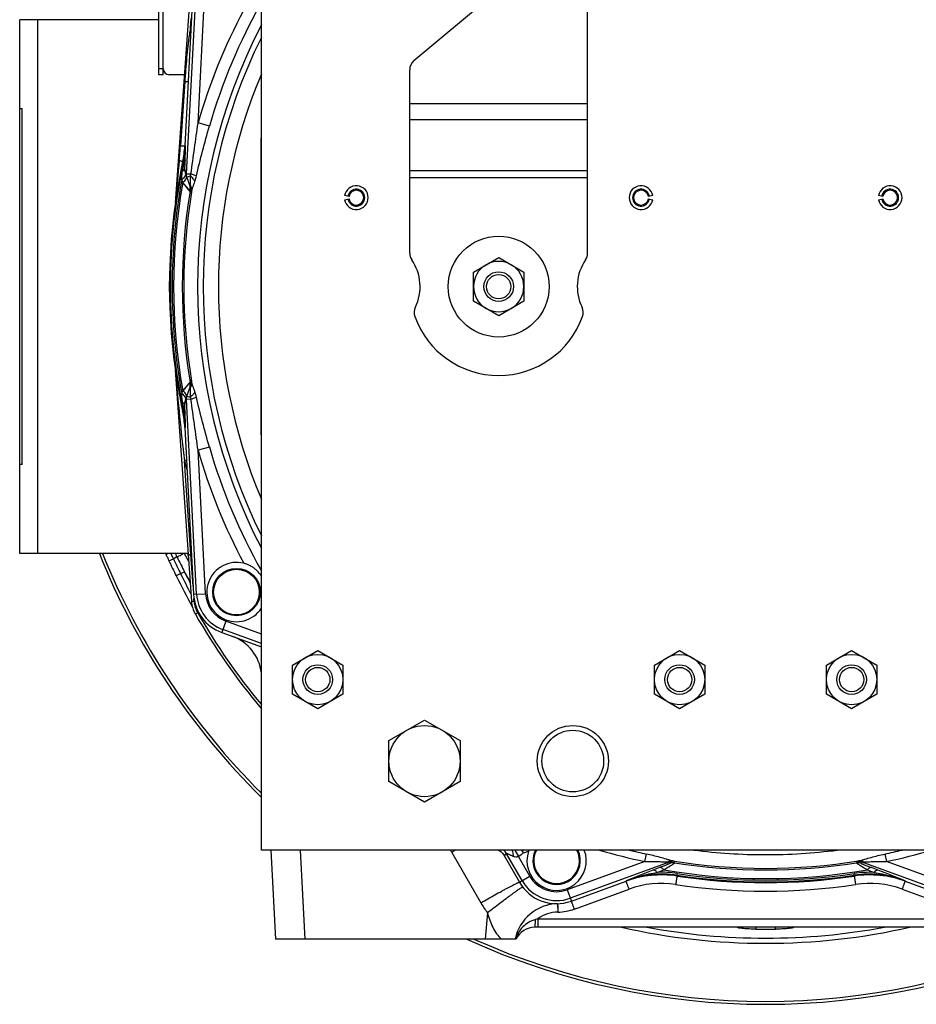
# Model space of a CAD drawing. Extents: x -3136 to 1181, y 8 to 2321.
# Tile 1 of 72: x -3136 to -2834, y 929 to 1261. Entities that reach past the tile are written whole.
import ezdxf

# ---------------------------------------------------------------- set-up
doc = ezdxf.new("R2010")
doc.units = 0
doc.header["$LTSCALE"] = 65.395
doc.layers.get('0').update_dxf_attribs({"linetype": 'CONTINUOUS'})

msp = doc.modelspace()

# ---------------------------------------------------------------- linework, layer by layer
at = {"color": 6, "linetype": 'CONTINUOUS'}
for p, q in [((-3054.59, 980.7), (-3054.59, 1360.7)), ((-2944.59, 1182), (-2944.59, 1288.7)), ((-3078.17, 1276.87), (-3083.62, 1198.81)), ((-3003.16, 1246.9), (-2969.38, 1275.25)), ((-3004.59, 1182), (-3004.59, 1243.83)), ((-3080.42, 1218.23), (-3080.42, 1218.22)), ((-3078.56, 1204.51), (-3080.19, 1208.99)), ((-2983.09, 1175.6), (-2974.59, 1180.51)), ((-2974.59, 1180.51), (-2966.09, 1175.6)), ((-2983.09, 1165.79), (-2983.09, 1175.6)), ((-2966.09, 1175.6), (-2966.09, 1165.79)), ((-3085.59, 1170.7), (-3085.71, 1170.7)), ((-2974.59, 1160.88), (-2983.09, 1165.79)), ((-2966.09, 1165.79), (-2974.59, 1160.88)), ((-3083.62, 1142.58), (-3078.17, 1064.52)), ((-3080.19, 1132.41), (-3078.56, 1136.88)), ((-3080.42, 1123.17), (-3080.42, 1123.17)), ((-3070.99, 1067.78), (-3070.99, 1067.7)), ((-3054.99, 1067.61), (-3054.99, 1067.7)), ((-3044.09, 1043.1), (-3035.59, 1048.01)), ((-3035.59, 1048.01), (-3027.09, 1043.1)), ((-2922.09, 1043.1), (-2913.59, 1048.01)), ((-2913.59, 1048.01), (-2905.09, 1043.1)), ((-2864.09, 1043.1), (-2855.59, 1048.01)), ((-2855.59, 1048.01), (-2847.09, 1043.1)), ((-3044.09, 1033.29), (-3044.09, 1043.1)), ((-3027.09, 1043.1), (-3027.09, 1033.29)), ((-2922.09, 1033.29), (-2922.09, 1043.1)), ((-2905.09, 1043.1), (-2905.09, 1033.29)), ((-2864.09, 1033.29), (-2864.09, 1043.1)), ((-2847.09, 1043.1), (-2847.09, 1033.29)), ((-3035.59, 1028.38), (-3044.09, 1033.29)), ((-3027.09, 1033.29), (-3035.59, 1028.38)), ((-2913.59, 1028.38), (-2922.09, 1033.29)), ((-2905.09, 1033.29), (-2913.59, 1028.38)), ((-2855.59, 1028.38), (-2864.09, 1033.29)), ((-2847.09, 1033.29), (-2855.59, 1028.38)), ((-3011.59, 1017.63), (-2999.59, 1024.55)), ((-2999.59, 1024.55), (-2987.59, 1017.63)), ((-3011.59, 1003.77), (-3011.59, 1017.63)), ((-2987.59, 1017.63), (-2987.59, 1003.77)), ((-2999.59, 996.84), (-3011.59, 1003.77)), ((-2987.59, 1003.77), (-2999.59, 996.84)), ((-2714.59, 980.7), (-3054.59, 980.7)), ((-3051.42, 980.7), (-3049.85, 950.7)), ((-2972.65, 978.76), (-2972.6, 978.66)), ((-2963.05, 977.2), (-2963.05, 977.12)), ((-2947.05, 977.04), (-2947.05, 977.12)), ((-2931.64, 970.21), (-2931.64, 970.21)), ((-2837.54, 970.21), (-2837.54, 970.21)), ((-2806.7, 954.7), (-2962.39, 954.7)), ((-2968.71, 950.7), (-3049.85, 950.7))]:
    msp.add_line(p, q, dxfattribs=at)
at = {"color": 3, "linetype": 'CONTINUOUS'}
msp.add_line((-3089.18, 1242.13), (-3089.18, 1320.74), dxfattribs=at)
at = {"color": 7, "linetype": 'CONTINUOUS'}
for p, q in [((-3087.68, 1242.13), (-3087.68, 1320.74)), ((-3136.09, 1080.7), (-3136.09, 1260.7)), ((-3089.18, 1260.7), (-3136.09, 1260.7)), ((-3087.68, 1242.13), (-3089.18, 1242.13)), ((-3080.78, 1242.13), (-3085.68, 1242.13)), ((-3136.09, 1230.7), (-3135.29, 1230.7)), ((-3135.29, 1110.7), (-3135.29, 1230.7)), ((-3135.29, 1110.7), (-3136.09, 1110.7)), ((-3079.3, 1080.7), (-3136.09, 1080.7))]:
    msp.add_line(p, q, dxfattribs=at)
at = {"color": 2, "linetype": 'CONTINUOUS'}
for p, q in [((-3077.47, 1274.46), (-3080.42, 1218.23)), ((-3078.36, 1261.05), (-3078.59, 1257.84)), ((-3054.79, 1220.7), (-3054.79, 1120.7)), ((-3080.85, 1212.7), (-3080.72, 1212.67)), ((-3025.05, 1201.13), (-3026.53, 1201.39)), ((-3026.53, 1200), (-3025.05, 1200.26)), ((-2922.65, 1201.39), (-2924.13, 1201.13)), ((-2924.13, 1200.26), (-2922.65, 1200)), ((-2845.05, 1201.13), (-2846.53, 1201.39)), ((-2846.53, 1200), (-2845.05, 1200.26)), ((-3085.47, 1177.71), (-3085.71, 1170.7)), ((-3085.71, 1170.7), (-3085.47, 1163.68)), ((-3080.72, 1128.73), (-3080.85, 1128.7)), ((-3080.42, 1123.17), (-3077.47, 1066.94)), ((-3067.95, 1054.07), (-3054.59, 1049.21)), ((-2973.13, 979.44), (-2967.6, 969.87)), ((-2967.04, 980.7), (-2966.48, 980.14)), ((-2950.09, 963.5), (-2931.64, 970.21)), ((-2837.54, 970.21), (-2819.09, 963.5)), ((-2954.71, 962.63), (-2954.71, 962.56)), ((-2954.71, 962.62), (-2954.71, 962.62)), ((-2954.71, 962.6), (-2954.7, 962.38)), ((-2954.71, 962.45), (-2954.64, 959.78)), ((-2954.7, 962.38), (-2954.69, 961.83)), ((-2954.69, 961.83), (-2954.68, 961.53)), ((-2954.68, 961.53), (-2954.67, 961))]:
    msp.add_line(p, q, dxfattribs=at)
at = {"color": 9, "linetype": 'CONTINUOUS'}
for p, q in [((-3079.86, 1208.78), (-3076.42, 1274.4)), ((-3075.96, 1225.89), (-3073.43, 1274.24)), ((-3130.09, 1260.7), (-3130.09, 1080.7)), ((-3078.59, 1257.84), (-3078.35, 1257.73)), ((-3087.68, 1244.13), (-3089.18, 1244.13)), ((-3080.46, 1239.81), (-3081.9, 1218.15)), ((-3004.59, 1232.43), (-2944.59, 1232.43)), ((-3072.12, 1224.78), (-3075.96, 1225.89)), ((-2944.59, 1226.93), (-3004.59, 1226.93)), ((-3080.14, 1218.19), (-3080.42, 1218.22)), ((-3081.14, 1212.74), (-3080.85, 1212.7)), ((-3079.86, 1208.78), (-3080.42, 1210.32)), ((-3079.86, 1208.78), (-3078.33, 1208.7)), ((-3004.59, 1209.86), (-2944.59, 1209.86)), ((-3078.64, 1202.84), (-3081.1, 1205.8)), ((-3079.69, 1207.6), (-3078.59, 1208)), ((-2944.59, 1207.36), (-3004.59, 1207.36)), ((-3083.6, 1142.24), (-3083.56, 1141.86)), ((-3078.64, 1138.56), (-3081.1, 1135.59)), ((-3079.67, 1137.32), (-3080.68, 1136.1)), ((-3078.77, 1138.4), (-3079.67, 1137.32)), ((-3078.66, 1138.53), (-3078.77, 1138.4)), ((-3080.42, 1131.08), (-3079.86, 1132.61)), ((-3078.33, 1132.69), (-3079.86, 1132.61)), ((-3076.42, 1066.99), (-3079.86, 1132.61)), ((-3079.69, 1133.79), (-3078.59, 1133.4)), ((-3080.85, 1128.7), (-3081.14, 1128.66)), ((-3080.42, 1123.17), (-3080.14, 1123.21)), ((-3072.12, 1116.61), (-3075.96, 1115.5)), ((-3073.43, 1067.15), (-3075.96, 1115.5)), ((-3078.36, 1080.34), (-3080.57, 1111.92)), ((-3086.78, 1080.43), (-3086.18, 1080.7)), ((-3080.61, 1080.7), (-3079.12, 1078.11)), ((-3079.26, 1080.18), (-3079.56, 1080.7)), ((-3078.36, 1080.34), (-3078.18, 1080.43)), ((-3077.61, 1069.65), (-3078.36, 1080.34)), ((-3085.75, 1078.25), (-3084.25, 1078.95)), ((-3080.51, 1074.53), (-3083.33, 1073.15)), ((-3078.64, 1071.28), (-3080.51, 1074.53)), ((-3077.47, 1066.94), (-3073.43, 1067.15)), ((-3077.26, 1064.55), (-3077.32, 1065.51)), ((-3076.08, 1060.69), (-3076.86, 1060.24)), ((-3066.57, 1057.88), (-3067.95, 1054.07)), ((-3054.59, 1053.52), (-3066.57, 1057.88)), ((-3054.59, 1050.33), (-3067.59, 1055.06)), ((-3039.86, 950.7), (-3041.43, 980.7)), ((-2990.41, 979.89), (-2980.59, 962.89)), ((-2972.6, 978.66), (-2972.03, 979.64)), ((-2966.69, 970.4), (-2972.03, 979.64)), ((-2969.12, 980.7), (-2967.92, 978.52)), ((-2972.6, 978.66), (-2972.7, 978.84)), ((-2964.1, 971.9), (-2967.92, 978.52)), ((-2925.3, 976.83), (-2951.47, 967.3)), ((-2916.8, 976.73), (-2950.45, 964.48)), ((-2925.3, 976.83), (-2924.77, 979.37)), ((-2916.8, 976.73), (-2916.75, 976.26)), ((-2915.26, 976.41), (-2915.3, 976.87)), ((-2884.8, 979.16), (-2884.74, 979.16)), ((-2853.88, 976.87), (-2853.92, 976.41)), ((-2852.43, 976.26), (-2852.38, 976.73)), ((-2818.73, 964.48), (-2852.38, 976.73)), ((-2844.41, 979.37), (-2843.88, 976.83)), ((-2817.71, 967.3), (-2843.88, 976.83)), ((-2920.33, 974.79), (-2922.59, 973.92)), ((-2921.17, 973.19), (-2918.94, 974.06)), ((-2914.41, 972.81), (-2914.49, 972.24)), ((-2854.69, 972.24), (-2854.77, 972.81)), ((-2850.24, 974.06), (-2848.01, 973.19)), ((-2846.59, 973.92), (-2848.85, 974.79)), ((-2967.6, 969.87), (-2964.1, 971.9)), ((-2931.65, 970.32), (-2931.64, 970.21)), ((-2914.47, 971.93), (-2914.49, 972.24)), ((-2854.69, 972.24), (-2854.71, 971.93)), ((-2837.54, 970.21), (-2837.53, 970.32)), ((-2951.47, 967.3), (-2950.09, 963.5)), ((-2949.06, 960.83), (-2930.62, 967.55)), ((-2838.56, 967.55), (-2820.12, 960.83)), ((-2978.38, 959.6), (-2979.16, 950.7)), ((-2961.35, 957.54), (-2807.73, 957.54)), ((-2961.35, 957.54), (-2961.35, 954.7)), ((-2894.16, 954.7), (-2893.99, 954.58)), ((-2887.92, 954.7), (-2887.93, 954.02)), ((-2881.24, 954.02), (-2881.26, 954.7)), ((-2875.19, 954.58), (-2875.02, 954.7))]:
    msp.add_line(p, q, dxfattribs=at)
for points in [[(-3080.42, 1204.98), (-3080.55, 1205.13), (-3080.68, 1205.29), (-3080.81, 1205.46), (-3080.95, 1205.62)], [(-3079.86, 1204.31), (-3079.96, 1204.43), (-3080.42, 1204.98)], [(-3078.69, 1202.9), (-3079.58, 1203.97), (-3079.86, 1204.31)], [(-3080.68, 1136.1), (-3080.81, 1135.94), (-3081.1, 1135.59)]]:
    msp.add_lwpolyline(points, dxfattribs=at)
at = {"color": 2, "linetype": 'CONTINUOUS'}
msp.add_lwpolyline([(-2954.67, 961), (-2954.66, 960.41), (-2954.65, 960.2)], dxfattribs=at)
at = {"color": 6, "linetype": 'CONTINUOUS'}
for centre, radius in [((-2974.59, 1170.7), 17), ((-2974.59, 1170.7), 5), ((-2974.59, 1170.7), 4.1), ((-3035.59, 1038.2), 8.5), ((-2913.59, 1038.2), 8.5), ((-2855.59, 1038.2), 8.5), ((-3035.59, 1038.2), 5), ((-2913.59, 1038.2), 5), ((-2855.59, 1038.2), 5), ((-3035.59, 1038.2), 4.1), ((-2913.59, 1038.2), 4.1), ((-2855.59, 1038.2), 4.1), ((-2999.59, 1010.7), 12), ((-2949.59, 1010.7), 12), ((-2949.59, 1010.7), 10.4)]:
    msp.add_circle(centre, radius, dxfattribs=at)
at = {"color": 2, "linetype": 'CONTINUOUS'}
msp.add_circle((-3062.99, 1067.7), 8, dxfattribs=at)
at = {"color": 9, "linetype": 'CONTINUOUS'}
msp.add_circle((-3062.99, 1067.7), 7.7, dxfattribs=at)
for centre, radius, start, end in [((-2884.59, 1170.7), 195.17, 150.5811, 163.9122), ((-2884.59, 1170.7), 199.17, 152.0666, 163.9122), ((-2884.59, 1170.7), 191.54, 152.5715, 207.4285), ((-2819.44, 1220.42), 261.84, 171.7832, 172.2392), ((-3110.69, 1180.08), 82.11, 66.8859, 67.2026), ((-2884.59, 1170.7), 189.64, 153.7003, 206.2997), ((-3235.35, 1228.34), 153.79, 354.3803, 356.2011), ((-3575.4, 1231.53), 495.43, 357.9011, 358.457), ((-2884.59, 1170.7), 200.7, 167.9211, 192.0789), ((-2083.74, 1114.83), 1003.41, 174.36961, 175.17777), ((-2719.33, 1154.52), 366.03, 170.8598, 171.324), ((-3505.49, 1229.12), 425.49, 357.4675, 357.8808), ((-2884.59, 1170.7), 200.12, 169.6304, 190.3696), ((-2884.59, 1170.7), 199.62, 169.872, 190.128), ((-3083.57, 1203.66), 5, 11.119, 19.9719), ((-2884.59, 1170.7), 196.69, 170.5952, 189.4048), ((-2884.59, 1170.7), 196.17, 170.6567, 189.3433), ((-3083.56, 1203.66), 4.99, 350.4954, 11.0859), ((-3083.24, 1202.81), 4.98, 350.6896, 19.9964), ((-2091.96, 1225.84), 995.15, 184.84069, 186.57281), ((-3083.24, 1138.58), 4.98, 340.0036, 9.3104), ((-3083.57, 1137.74), 5, 340.0281, 348.8882), ((-3083.56, 1137.73), 4.99, 348.9214, 9.5046), ((-2737.4, 1184.04), 347.75, 188.6637, 189.1524), ((-3605.57, 1108.21), 525.65, 2.1586, 2.4932), ((-3565.28, 1110.19), 485.32, 1.5372, 2.1046), ((-2884.59, 1170.7), 195.17, 196.0878, 209.4189), ((-2884.59, 1170.7), 199.17, 196.0878, 207.9334), ((-3005.4, 860.2), 262.7, 106.4609, 106.6273), ((-2884.24, 1170.86), 204.98, 196.7096, 197.5428), ((-2798.71, 1220.78), 317.49, 206.425, 207.4285), ((-2887.79, 1169.13), 216.17, 204.6585, 206.1447), ((-2884.59, 1170.7), 219.73, 206.1428, 208.1362), ((-2884.59, 1170.7), 218.25, 206.1428, 207.2576), ((-3062.99, 1067.7), 13.45, 183, 250), ((-3062.99, 1067.7), 10.45, 183, 250), ((-3068.27, 1065.17), 9.01, 184.0079, 209.8736), ((-2884.59, 1170.7), 220.84, 209.8768, 219.6612), ((-3007.73, 969.9), 20, 29.9986, 32.7008), ((-2745.07, 554.45), 491.12, 119.7818, 119.9703), ((-2976.37, 977.13), 5.01, 30.055, 45.3458), ((-2972.09, 999.7), 20.78, 286.3052, 291.3858), ((-2955.05, 977.12), 7.7, 152.3125, 27.6875), ((-2884.59, 1170.7), 198.1, 253.5661, 258.1409), ((-2884.59, 1170.7), 195.5, 256.3875, 258.1409), ((-2884.59, 1170.7), 191.54, 262.7526, 269.9363), ((-2884.59, 1170.7), 191.54, 269.9565, 277.2456), ((-2884.59, 1170.7), 195.5, 281.8591, 283.6125), ((-2884.59, 1170.7), 198.1, 281.8591, 286.4339), ((-2915.77, 973.91), 3, 81.0143, 109.9817), ((-2915.73, 973.44), 3, 81.048, 109.9817), ((-2884.59, 1170.7), 196.17, 260.7699, 279.2301), ((-2884.59, 1170.7), 196.69, 261.03, 278.97), ((-2853.45, 973.44), 3, 70.0183, 98.9517), ((-2853.41, 973.91), 3, 70.0183, 98.9857), ((-2757.5, 544.91), 459.68, 111.0475, 112.2628), ((-2919.76, 937.27), 35.95, 81.4301, 92.2508), ((-2884.59, 1170.7), 199.62, 260.0906, 279.9094), ((-2884.59, 1170.7), 200.12, 261.4316, 278.5684), ((-2849.42, 937.28), 35.93, 87.7465, 98.5726), ((-3015.79, 534.57), 470.8, 67.7516, 68.9382), ((-2955.05, 977.12), 13.45, 210, 290), ((-2955.05, 977.12), 10.45, 210, 290), ((-2919.47, 939.06), 33.55, 81.4615, 111.2752), ((-2919.67, 937.48), 32, 81.4514, 110.0001), ((-2884.59, 1170.7), 200.7, 261.4316, 278.5684), ((-2849.71, 939.06), 33.55, 68.7249, 98.5385), ((-2849.51, 937.48), 32, 70.0001, 98.5485), ((-2884.59, 1170.85), 204, 261.4513, 278.5487), ((-2955.02, 977.66), 29.53, 210.0044, 217.7135), ((-2954.36, 947.79), 12, 91.3254, 125.6207), ((-2940.55, 884.6), 75.85, 105.9186, 106.5751), ((-2884.59, 1170.7), 219.69, 259.487, 280.515), ((-2884.59, 1170.7), 216.7, 269.1155, 270.8845), ((-2959.39, 947.69), 9.99, 162.1201, 162.486)]:
    msp.add_arc(centre, radius, start, end, dxfattribs=at)
at = {"color": 2, "linetype": 'CONTINUOUS'}
for centre, radius, start, end in [((-2875.02, 1166.23), 223.23, 155.5991, 155.772), ((-3115.37, 1220.06), 35, 347.9272, 357), ((-3113.58, 1219.7), 33.48, 347.9228, 357.4108), ((-2884.59, 1170.7), 201, 167.9272, 178), ((-3076.51, 1210.33), 3.91, 199.5229, 200.0002), ((-3081.14, 1208.69), 0.997, 12.0479, 19.3354), ((-3073.43, 1209.62), 8.51, 199.9103, 200.4417), ((-3022.59, 1200.7), 2.5, 10.0001, 169.9999), ((-2926.59, 1200.7), 2.5, 10, 180), ((-2842.59, 1200.7), 2.5, 10.0001, 169.9999), ((-3022.59, 1200.7), 2.5, 190, 360), ((-3022.6, 1200.7), 2.51, 0.0123, 9.9877), ((-2926.58, 1200.7), 2.51, 180.0123, 189.9877), ((-2926.59, 1200.7), 2.5, 190.0001, 349.9999), ((-2842.59, 1200.7), 2.5, 190, 360), ((-2842.6, 1200.7), 2.51, 0.0123, 9.9877), ((-2884.59, 1170.7), 201, 182, 192.0728), ((-3073.43, 1131.78), 8.51, 159.5583, 160.0897), ((-3081.14, 1132.7), 0.997, 340.6651, 348.0108), ((-3076.51, 1131.07), 3.91, 159.9998, 160.4771), ((-3115.37, 1121.34), 35, 3, 12.0728), ((-3113.57, 1121.7), 33.46, 2.5875, 12.0789), ((-3062.99, 1067.7), 10, 75.9091, 327.1673), ((-3062.99, 1067.7), 14.5, 183, 250), ((-2862.26, 1041.61), 121, 210.2279, 210.5365), ((-2955.05, 977.12), 10, 161.1845, 20.9633), ((-2954.94, 977.08), 10.11, 159.0506, 161.1684), ((-2955.05, 977.12), 8, 153.4389, 26.5662), ((-2955.05, 977.12), 14.5, 210, 290), ((-2919.67, 937.32), 35, 81.4514, 110), ((-2884.59, 1170.7), 201, 261.4514, 278.5486), ((-2849.51, 937.32), 35, 70, 98.5486), ((-2955.05, 977.28), 17.5, 271.3253, 290.0001)]:
    msp.add_arc(centre, radius, start, end, dxfattribs=at)
at = {"color": 6, "linetype": 'CONTINUOUS'}
for centre, radius, start, end in [((-3000.59, 1243.83), 4, 130, 180), ((-2884.59, 1170.7), 184.5, 157.1362, 202.8638), ((-2884.59, 1170.7), 201, 167.9268, 167.9272), ((-3022.59, 1200.7), 4, 190, 170), ((-3022.59, 1200.7), 2.85, 190, 170), ((-2926.59, 1200.7), 4, 10, 350), ((-2926.59, 1200.7), 2.85, 10, 350), ((-2842.59, 1200.7), 4, 190, 170), ((-2842.59, 1200.7), 2.85, 190, 170), ((-3000.59, 1182), 4, 180, 214.4115), ((-2948.59, 1182), 4, 325.5885, 360), ((-3017.09, 1170.7), 16, 334.1774, 34.4115), ((-2974.59, 1170.7), 8.5, 59.9791, 120.0222), ((-2932.09, 1170.7), 16, 145.5885, 205.8226), ((-2884.59, 1170.7), 201, 178, 182), ((-2974.59, 1170.7), 8.5, 120.0264, 179.9945), ((-2974.59, 1170.7), 8.5, 0.0056, 59.9747), ((-2974.59, 1170.7), 8.5, 180.0055, 239.9745), ((-2974.59, 1170.7), 8.5, 300.0266, 359.9946), ((-2999.09, 1161.99), 4, 154.1774, 199.5766), ((-2974.59, 1170.7), 8.5, 239.9791, 300.0222), ((-2950.09, 1161.99), 4, 340.4234, 25.8226), ((-2974.59, 1170.7), 30, 199.5766, 340.4234), ((-2884.59, 1170.7), 201, 192.0728, 192.0732), ((-3068.19, 1065.22), 10, 184, 209.8769), ((-2884.59, 1170.7), 221.74, 209.8769, 219.9404), ((-3069.48, 1038.67), 15, 6.7248, 69.9604), ((-3041.84, 935.75), 87.46, 30.2053, 30.4973), ((-2955.05, 977.12), 8, 153.4329, 153.4389), ((-2977.09, 976.2), 5.12, 29.9999, 30.6947), ((-2919.67, 937.34), 34.98, 81.4498, 110.0003), ((-2884.59, 1170.7), 201, 261.45, 261.4514), ((-2849.51, 937.34), 34.98, 69.9997, 98.5502), ((-2884.59, 1170.7), 201, 278.5486, 278.55), ((-2954.36, 947.63), 15, 91.4978, 168.1948), ((-2962.39, 947.7), 7, 90, 154.6231)]:
    msp.add_arc(centre, radius, start, end, dxfattribs=at)
at = {"color": 7, "linetype": 'CONTINUOUS'}
for centre, radius, start, end in [((-3085.68, 1244.13), 2, 180, 270), ((-3080.78, 1244.13), 2, 270, 275.2163), ((-2884.59, 1170.7), 242, 201.8341, 225.3702), ((-2884.59, 1170.7), 241, 201.9292, 225.1342), ((-2884.59, 1170.7), 221.42, 203.9829, 204.0586), ((-2878.12, 1173.86), 228.59, 204.7241, 206.1398), ((-2884.59, 1170.7), 221.39, 206.1429, 209.1685), ((-2884.59, 1170.7), 221.42, 257.3126, 282.6869), ((-2884.59, 1170.7), 242, 245.389, 294.6109), ((-2884.59, 1170.7), 241, 245.9134, 294.0866)]:
    msp.add_arc(centre, radius, start, end, dxfattribs=at)
at = {"color": 6, "linetype": 'CONTINUOUS'}
for centre, major_axis, start_param, end_param in [((-3115.39, 1220.06), (-34.72, 4.59), 3.062486, 3.220747), ((-3115.39, 1121.33), (34.72, 4.59), -0.079154, 0.079107)]:
    msp.add_ellipse(centre, major_axis=major_axis, ratio=0.999387, start_param=start_param, end_param=end_param, dxfattribs=at)
at = {"color": 9, "linetype": 'CONTINUOUS'}
for points, knots in [([(-3078.88, 1255.78), (-3079.06, 1254.45), (-3079.38, 1251.8), (-3079.8, 1247.81), (-3080.17, 1243.81), (-3080.37, 1241.14), (-3080.46, 1239.81)], [0, 0, 0, 0, 0.250019, 0.50005, 0.750063, 1, 1, 1, 1]), ([(-3080.46, 1239.81), (-3080.29, 1239.81), (-3079.98, 1239.81), (-3079.64, 1239.83), (-3079.45, 1239.84), (-3079.36, 1239.86), (-3079.31, 1239.87), (-3079.28, 1239.89), (-3079.28, 1239.9)], [0, 0, 0, 0, 0.445508, 0.757681, 0.862567, 0.935525, 0.979539, 1, 1, 1, 1]), ([(-3078.33, 1208.7), (-3077.95, 1211.57), (-3077.17, 1217.3), (-3076.36, 1223.03), (-3075.96, 1225.89)], [0, 0, 0, 0, 0.499881, 1, 1, 1, 1]), ([(-3076.5, 1208), (-3075.86, 1210.82), (-3074.46, 1216.43), (-3072.92, 1222), (-3072.12, 1224.78)], [0, 0, 0, 0, 0.499145, 1, 1, 1, 1]), ([(-3081.9, 1218.15), (-3081.7, 1218.15), (-3081.41, 1218.14), (-3081.04, 1218.15), (-3080.83, 1218.16), (-3080.66, 1218.17), (-3080.53, 1218.18), (-3080.46, 1218.2), (-3080.42, 1218.22), (-3080.42, 1218.23)], [0, 0, 0, 0, 0.411949, 0.584827, 0.730284, 0.845178, 0.928033, 0.9785, 1, 1, 1, 1]), ([(-3082.3, 1213.28), (-3082.14, 1213.22), (-3081.84, 1213.13), (-3081.51, 1213), (-3081.31, 1212.9), (-3081.22, 1212.84), (-3081.16, 1212.79), (-3081.14, 1212.75), (-3081.14, 1212.74)], [0, 0, 0, 0, 0.403949, 0.714185, 0.827293, 0.910981, 0.966321, 1, 1, 1, 1]), ([(-3080.29, 1213.38), (-3080.31, 1213.25), (-3080.42, 1212.98), (-3080.61, 1212.77), (-3080.72, 1212.67)], [0, 0, 0, 0, 0.462614, 1, 1, 1, 1]), ([(-3081.44, 1206.72), (-3081.43, 1206.97), (-3081.4, 1207.98), (-3081.29, 1208.99), (-3081.18, 1209.74)], [0, 0, 0, 0, 0.249145, 1, 1, 1, 1]), ([(-3081.18, 1209.74), (-3081.07, 1209.78), (-3080.88, 1209.86), (-3080.6, 1210.02), (-3080.44, 1210.19), (-3080.42, 1210.32)], [0, 0, 0, 0, 0.342098, 0.619076, 1, 1, 1, 1]), ([(-3080.2, 1209.02), (-3080.31, 1209.33), (-3080.41, 1209.77), (-3080.42, 1210.21), (-3080.42, 1210.32)], [0, 0, 0, 0, 0.747352, 1, 1, 1, 1]), ([(-3078.33, 1208.7), (-3078.34, 1208.64), (-3078.41, 1208.4), (-3078.51, 1208.17), (-3078.59, 1208)], [0, 0, 0, 0, 0.256575, 1, 1, 1, 1]), ([(-3076.5, 1208), (-3076.75, 1208.12), (-3077.36, 1208.37), (-3077.97, 1208.59), (-3078.33, 1208.7)], [0, 0, 0, 0, 0.428062, 1, 1, 1, 1]), ([(-3078.59, 1208), (-3078.6, 1207.46), (-3078.64, 1206.46), (-3078.65, 1205.45), (-3078.6, 1204.99)], [0, 0, 0, 0, 0.538872, 1, 1, 1, 1]), ([(-3077.03, 1206.14), (-3077.18, 1206.48), (-3077.65, 1207.16), (-3078.25, 1207.72), (-3078.59, 1208)], [0, 0, 0, 0, 0.455189, 1, 1, 1, 1]), ([(-3078.16, 1202.55), (-3078.1, 1202.82), (-3077.95, 1203.39), (-3077.57, 1204.59), (-3077.24, 1205.5), (-3077.03, 1206.14)], [0, 0, 0, 0, 0.223992, 0.469387, 1, 1, 1, 1]), ([(-3077.03, 1206.14), (-3076.98, 1206.29), (-3076.78, 1206.9), (-3076.61, 1207.53), (-3076.5, 1208)], [0, 0, 0, 0, 0.245978, 1, 1, 1, 1]), ([(-3078.56, 1204.51), (-3078.55, 1204.48), (-3078.56, 1204.7), (-3078.57, 1204.78), (-3078.59, 1204.93), (-3078.6, 1204.99)], [0, 0, 0, 0, 0.238537, 0.585814, 1, 1, 1, 1]), ([(-3078.6, 1204.99), (-3078.4, 1204.61), (-3078.11, 1203.81), (-3078.1, 1202.95), (-3078.16, 1202.55)], [0, 0, 0, 0, 0.507002, 1, 1, 1, 1]), ([(-3078.33, 1202.01), (-3078.31, 1201.97), (-3078.24, 1202.18), (-3078.22, 1202.29), (-3078.18, 1202.46), (-3078.16, 1202.55)], [0, 0, 0, 0, 0.2088, 0.539337, 1, 1, 1, 1]), ([(-3083.59, 1199.18), (-3083.6, 1199.14), (-3083.6, 1199.06), (-3083.63, 1198.73), (-3083.62, 1198.81)], [0, 0, 0, 0, 0.338314, 1, 1, 1, 1]), ([(-3083.62, 1142.58), (-3083.62, 1142.6), (-3083.61, 1142.36), (-3083.6, 1142.35), (-3083.6, 1142.24)], [0, 0, 0, 0, 0.097575, 1, 1, 1, 1]), ([(-3078.16, 1138.85), (-3078.1, 1138.44), (-3078.11, 1137.58), (-3078.4, 1136.78), (-3078.6, 1136.4)], [0, 0, 0, 0, 0.492998, 1, 1, 1, 1]), ([(-3078.16, 1138.85), (-3078.18, 1138.93), (-3078.22, 1139.1), (-3078.24, 1139.22), (-3078.31, 1139.43), (-3078.33, 1139.39)], [0, 0, 0, 0, 0.460662, 0.791204, 1, 1, 1, 1]), ([(-3077.03, 1135.26), (-3077.24, 1135.89), (-3077.57, 1136.81), (-3077.95, 1138), (-3078.1, 1138.57), (-3078.16, 1138.85)], [0, 0, 0, 0, 0.530613, 0.776008, 1, 1, 1, 1]), ([(-3078.6, 1136.4), (-3078.65, 1135.93), (-3078.64, 1134.92), (-3078.6, 1133.92), (-3078.59, 1133.4)], [0, 0, 0, 0, 0.474907, 1, 1, 1, 1]), ([(-3078.56, 1136.88), (-3078.55, 1136.92), (-3078.56, 1136.7), (-3078.57, 1136.61), (-3078.59, 1136.47), (-3078.6, 1136.4)], [0, 0, 0, 0, 0.238537, 0.585814, 1, 1, 1, 1]), ([(-3081.18, 1131.66), (-3081.22, 1131.91), (-3081.35, 1132.91), (-3081.43, 1133.92), (-3081.44, 1134.68)], [0, 0, 0, 0, 0.251178, 1, 1, 1, 1]), ([(-3080.42, 1131.08), (-3080.42, 1131.19), (-3080.41, 1131.63), (-3080.31, 1132.06), (-3080.2, 1132.37)], [0, 0, 0, 0, 0.252648, 1, 1, 1, 1]), ([(-3077.03, 1135.26), (-3077.18, 1134.92), (-3077.65, 1134.24), (-3078.25, 1133.67), (-3078.59, 1133.4)], [0, 0, 0, 0, 0.455188, 1, 1, 1, 1]), ([(-3078.59, 1133.4), (-3078.56, 1133.34), (-3078.46, 1133.11), (-3078.37, 1132.88), (-3078.33, 1132.69)], [0, 0, 0, 0, 0.242135, 1, 1, 1, 1]), ([(-3076.5, 1133.39), (-3076.76, 1133.27), (-3077.36, 1133.02), (-3077.98, 1132.81), (-3078.33, 1132.69)], [0, 0, 0, 0, 0.435866, 1, 1, 1, 1]), ([(-3075.96, 1115.5), (-3076.36, 1118.37), (-3077.17, 1124.1), (-3077.95, 1129.83), (-3078.33, 1132.69)], [0, 0, 0, 0, 0.500121, 1, 1, 1, 1]), ([(-3076.5, 1133.39), (-3076.54, 1133.55), (-3076.69, 1134.18), (-3076.88, 1134.8), (-3077.03, 1135.26)], [0, 0, 0, 0, 0.253193, 1, 1, 1, 1]), ([(-3072.12, 1116.61), (-3072.92, 1119.4), (-3074.46, 1124.97), (-3075.86, 1130.58), (-3076.5, 1133.39)], [0, 0, 0, 0, 0.500855, 1, 1, 1, 1]), ([(-3081.18, 1131.66), (-3081.08, 1131.62), (-3080.89, 1131.54), (-3080.61, 1131.38), (-3080.44, 1131.2), (-3080.42, 1131.08)], [0, 0, 0, 0, 0.336307, 0.612939, 1, 1, 1, 1]), ([(-3080.72, 1128.73), (-3080.61, 1128.63), (-3080.42, 1128.41), (-3080.31, 1128.14), (-3080.29, 1128.01)], [0, 0, 0, 0, 0.537386, 1, 1, 1, 1]), ([(-3084.25, 1078.95), (-3084.32, 1079.1), (-3084.58, 1079.68), (-3084.84, 1080.26), (-3085.02, 1080.7)], [0, 0, 0, 0, 0.257751, 1, 1, 1, 1]), ([(-3083.03, 1079.49), (-3083.3, 1079.37), (-3083.65, 1079.21), (-3084.06, 1079.03), (-3084.2, 1078.96), (-3084.25, 1078.95)], [0, 0, 0, 0, 0.651561, 0.884188, 1, 1, 1, 1]), ([(-3083.03, 1079.49), (-3083.08, 1079.6), (-3083.26, 1079.99), (-3083.42, 1080.4), (-3083.53, 1080.7)], [0, 0, 0, 0, 0.26293, 1, 1, 1, 1]), ([(-3083.03, 1079.49), (-3082.82, 1079.62), (-3082.12, 1080.02), (-3081.43, 1080.42), (-3080.95, 1080.7)], [0, 0, 0, 0, 0.309801, 1, 1, 1, 1]), ([(-3079.27, 1080.31), (-3079.27, 1080.31), (-3079.26, 1080.31), (-3079.25, 1080.31), (-3079.23, 1080.3), (-3079.18, 1080.3), (-3079.11, 1080.3), (-3079, 1080.31), (-3078.86, 1080.31), (-3078.65, 1080.32), (-3078.48, 1080.33), (-3078.36, 1080.34)], [0, 0, 0, 0, 0.005941, 0.020414, 0.043915, 0.076337, 0.166914, 0.289205, 0.4391, 0.611526, 1, 1, 1, 1]), ([(-3077.26, 1064.54), (-3077.37, 1064.54), (-3077.54, 1064.53), (-3077.75, 1064.52), (-3077.89, 1064.51), (-3078.01, 1064.51), (-3078.09, 1064.51), (-3078.14, 1064.52), (-3078.16, 1064.52), (-3078.17, 1064.52), (-3078.17, 1064.52)], [0, 0, 0, 0, 0.375003, 0.552807, 0.710013, 0.836832, 0.928078, 0.981153, 0.994324, 1, 1, 1, 1]), ([(-2972.03, 979.64), (-2972.03, 979.65), (-2972.01, 979.65), (-2971.98, 979.64), (-2971.92, 979.63), (-2971.8, 979.59), (-2971.6, 979.51), (-2971.32, 979.38), (-2970.96, 979.22), (-2970.56, 979.03), (-2970.11, 978.82), (-2969.8, 978.67), (-2969.64, 978.59)], [0, 0, 0, 0, 0.0054, 0.018814, 0.041392, 0.073115, 0.162883, 0.284345, 0.433122, 0.60478, 0.794999, 1, 1, 1, 1]), ([(-2970.15, 980.7), (-2970.09, 980.54), (-2969.85, 979.85), (-2969.7, 979.14), (-2969.64, 978.59)], [0, 0, 0, 0, 0.23913, 1, 1, 1, 1]), ([(-2967.92, 978.52), (-2968.06, 978.46), (-2968.35, 978.35), (-2968.94, 978.32), (-2969.38, 978.46), (-2969.64, 978.59)], [0, 0, 0, 0, 0.255951, 0.507886, 1, 1, 1, 1]), ([(-2925.3, 976.83), (-2924.59, 976.86), (-2923.18, 976.9), (-2921.14, 976.88), (-2919.52, 976.77), (-2918.32, 976.71), (-2917.75, 976.7), (-2917.49, 976.72)], [0, 0, 0, 0, 0.274317, 0.538969, 0.784879, 0.896842, 1, 1, 1, 1]), ([(-2916.06, 977.07), (-2916.37, 977.13), (-2917.03, 977.3), (-2918.4, 977.71), (-2920.21, 978.26), (-2922.46, 978.86), (-2923.99, 979.21), (-2924.77, 979.37)], [0, 0, 0, 0, 0.107909, 0.225395, 0.476675, 0.737104, 1, 1, 1, 1]), ([(-2916.75, 976.26), (-2916.75, 976.26), (-2916.76, 976.25), (-2916.78, 976.23), (-2916.84, 976.2), (-2916.94, 976.15), (-2917.07, 976.09), (-2917.23, 976.02), (-2917.43, 975.94), (-2917.64, 975.85), (-2917.98, 975.71), (-2918.44, 975.52), (-2919.03, 975.29), (-2919.67, 975.04), (-2920.11, 974.87), (-2920.33, 974.79)], [0, 0, 0, 0, 0.002526, 0.007461, 0.025202, 0.05331, 0.091051, 0.137553, 0.191909, 0.253207, 0.320531, 0.470075, 0.635644, 0.813176, 1, 1, 1, 1]), ([(-2918.94, 974.06), (-2918.7, 974.2), (-2918.23, 974.49), (-2917.55, 974.9), (-2916.93, 975.28), (-2916.39, 975.62), (-2915.99, 975.87), (-2915.72, 976.05), (-2915.56, 976.16), (-2915.44, 976.25), (-2915.34, 976.32), (-2915.29, 976.37), (-2915.26, 976.4), (-2915.26, 976.41)], [0, 0, 0, 0, 0.194319, 0.376562, 0.543702, 0.691943, 0.816681, 0.868608, 0.912681, 0.94828, 0.974878, 0.992092, 1, 1, 1, 1]), ([(-2916.06, 977.07), (-2916.3, 977.1), (-2916.81, 977.07), (-2917.27, 976.85), (-2917.49, 976.72)], [0, 0, 0, 0, 0.494486, 1, 1, 1, 1]), ([(-2917.49, 976.72), (-2917.4, 976.72), (-2917.28, 976.73), (-2917.12, 976.73), (-2917.02, 976.74), (-2916.93, 976.74), (-2916.87, 976.74), (-2916.82, 976.74), (-2916.8, 976.73), (-2916.8, 976.73), (-2916.8, 976.73)], [0, 0, 0, 0, 0.362899, 0.528506, 0.678833, 0.808524, 0.910427, 0.976217, 0.993333, 1, 1, 1, 1]), ([(-2915.3, 976.87), (-2915.3, 976.88), (-2915.33, 976.89), (-2915.36, 976.91), (-2915.43, 976.93), (-2915.52, 976.95), (-2915.63, 976.97), (-2915.81, 977.02), (-2915.95, 977.05), (-2916.06, 977.07)], [0, 0, 0, 0, 0.023873, 0.079405, 0.166772, 0.284101, 0.428839, 0.598244, 1, 1, 1, 1]), ([(-2853.92, 976.41), (-2853.92, 976.4), (-2853.89, 976.37), (-2853.84, 976.32), (-2853.74, 976.25), (-2853.62, 976.16), (-2853.46, 976.05), (-2853.19, 975.87), (-2852.79, 975.62), (-2852.25, 975.28), (-2851.63, 974.9), (-2850.95, 974.49), (-2850.48, 974.2), (-2850.24, 974.06)], [0, 0, 0, 0, 0.007911, 0.025115, 0.051701, 0.087305, 0.13138, 0.183309, 0.308033, 0.456276, 0.623423, 0.805672, 1, 1, 1, 1]), ([(-2853.88, 976.87), (-2853.88, 976.88), (-2853.85, 976.89), (-2853.82, 976.91), (-2853.75, 976.93), (-2853.66, 976.95), (-2853.55, 976.97), (-2853.37, 977.02), (-2853.23, 977.05), (-2853.12, 977.07)], [0, 0, 0, 0, 0.023893, 0.079436, 0.166796, 0.28411, 0.428844, 0.598249, 1, 1, 1, 1]), ([(-2853.12, 977.07), (-2852.81, 977.13), (-2852.15, 977.3), (-2850.78, 977.71), (-2848.97, 978.26), (-2846.72, 978.86), (-2845.19, 979.21), (-2844.41, 979.37)], [0, 0, 0, 0, 0.107909, 0.225394, 0.476675, 0.737104, 1, 1, 1, 1]), ([(-2851.69, 976.72), (-2851.91, 976.85), (-2852.37, 977.07), (-2852.88, 977.1), (-2853.12, 977.07)], [0, 0, 0, 0, 0.505514, 1, 1, 1, 1]), ([(-2852.43, 976.26), (-2852.43, 976.26), (-2852.42, 976.25), (-2852.4, 976.23), (-2852.34, 976.2), (-2852.24, 976.15), (-2852.11, 976.09), (-2851.95, 976.02), (-2851.75, 975.94), (-2851.54, 975.85), (-2851.2, 975.71), (-2850.74, 975.52), (-2850.15, 975.29), (-2849.51, 975.04), (-2849.07, 974.87), (-2848.85, 974.79)], [0, 0, 0, 0, 0.002525, 0.007458, 0.025193, 0.053292, 0.091026, 0.137521, 0.191874, 0.25317, 0.320494, 0.470041, 0.635624, 0.81318, 1, 1, 1, 1]), ([(-2852.38, 976.73), (-2852.38, 976.73), (-2852.38, 976.73), (-2852.36, 976.74), (-2852.31, 976.74), (-2852.25, 976.74), (-2852.16, 976.74), (-2852.06, 976.73), (-2851.9, 976.73), (-2851.78, 976.72), (-2851.69, 976.72)], [0, 0, 0, 0, 0.006667, 0.023781, 0.089572, 0.191476, 0.321166, 0.471492, 0.6371, 1, 1, 1, 1]), ([(-2851.69, 976.72), (-2851.43, 976.7), (-2850.86, 976.71), (-2849.66, 976.77), (-2848.04, 976.88), (-2846, 976.9), (-2844.59, 976.86), (-2843.88, 976.83)], [0, 0, 0, 0, 0.103157, 0.215114, 0.461017, 0.725667, 1, 1, 1, 1]), ([(-2931.65, 970.32), (-2930, 970.97), (-2926.55, 972.1), (-2923.01, 972.87), (-2921.17, 973.19)], [0, 0, 0, 0, 0.487213, 1, 1, 1, 1]), ([(-2921.17, 973.19), (-2921.29, 973.32), (-2921.49, 973.53), (-2921.8, 973.76), (-2922.08, 973.9), (-2922.34, 973.96), (-2922.51, 973.94), (-2922.59, 973.92)], [0, 0, 0, 0, 0.311121, 0.519973, 0.702871, 0.860689, 1, 1, 1, 1]), ([(-2918.94, 974.06), (-2919.05, 974.19), (-2919.28, 974.42), (-2919.64, 974.68), (-2920, 974.82), (-2920.23, 974.81), (-2920.33, 974.79)], [0, 0, 0, 0, 0.312543, 0.585716, 0.811869, 1, 1, 1, 1]), ([(-2848.85, 974.79), (-2848.95, 974.81), (-2849.18, 974.82), (-2849.54, 974.68), (-2849.9, 974.42), (-2850.13, 974.19), (-2850.24, 974.06)], [0, 0, 0, 0, 0.188131, 0.414284, 0.687457, 1, 1, 1, 1]), ([(-2846.59, 973.92), (-2846.69, 973.95), (-2847.01, 973.96), (-2847.52, 973.7), (-2847.84, 973.38), (-2848.01, 973.19)], [0, 0, 0, 0, 0.189453, 0.546033, 1, 1, 1, 1]), ([(-2848.01, 973.19), (-2846.17, 972.87), (-2842.63, 972.1), (-2839.18, 970.97), (-2837.53, 970.32)], [0, 0, 0, 0, 0.5128, 1, 1, 1, 1]), ([(-2980.59, 962.89), (-2979.81, 963.34), (-2978.24, 964.25), (-2975.89, 965.57), (-2973.97, 966.65), (-2972.51, 967.44), (-2971.52, 967.98), (-2970.63, 968.45), (-2969.84, 968.87), (-2969.17, 969.21), (-2968.62, 969.48), (-2968.2, 969.68), (-2967.92, 969.79), (-2967.76, 969.85), (-2967.68, 969.87), (-2967.64, 969.88), (-2967.61, 969.88), (-2967.6, 969.87)], [0, 0, 0, 0, 0.18278, 0.369014, 0.547678, 0.630414, 0.706859, 0.775735, 0.83608, 0.887119, 0.928495, 0.960057, 0.982061, 0.989608, 0.994977, 0.998318, 1, 1, 1, 1]), ([(-2930.62, 967.55), (-2930.68, 967.72), (-2930.81, 968.07), (-2930.99, 968.57), (-2931.16, 969.02), (-2931.29, 969.37), (-2931.39, 969.61), (-2931.45, 969.76), (-2931.5, 969.9), (-2931.55, 970.01), (-2931.58, 970.09), (-2931.61, 970.15), (-2931.63, 970.19), (-2931.64, 970.2), (-2931.64, 970.21), (-2931.64, 970.21)], [0, 0, 0, 0, 0.197517, 0.386033, 0.558772, 0.709509, 0.774892, 0.832812, 0.882744, 0.92424, 0.956929, 0.980525, 0.994841, 0.998512, 1, 1, 1, 1]), ([(-2914.47, 971.93), (-2914.47, 971.93), (-2914.47, 971.92), (-2914.47, 971.92), (-2914.48, 971.9), (-2914.48, 971.87), (-2914.49, 971.81), (-2914.51, 971.73), (-2914.53, 971.61), (-2914.55, 971.47), (-2914.58, 971.3), (-2914.62, 971.03), (-2914.68, 970.65), (-2914.76, 970.16), (-2914.84, 969.64), (-2914.89, 969.29), (-2914.91, 969.12)], [0, 0, 0, 0, 0.001072, 0.004172, 0.009396, 0.016816, 0.038512, 0.069797, 0.11102, 0.161814, 0.221632, 0.289926, 0.448534, 0.627187, 0.814473, 1, 1, 1, 1]), ([(-2854.71, 971.93), (-2854.71, 971.93), (-2854.71, 971.92), (-2854.71, 971.92), (-2854.7, 971.9), (-2854.7, 971.87), (-2854.69, 971.81), (-2854.67, 971.73), (-2854.65, 971.61), (-2854.63, 971.47), (-2854.6, 971.3), (-2854.56, 971.03), (-2854.5, 970.65), (-2854.42, 970.16), (-2854.34, 969.64), (-2854.29, 969.29), (-2854.27, 969.12)], [0, 0, 0, 0, 0.001072, 0.004172, 0.009396, 0.016816, 0.038512, 0.069796, 0.11102, 0.161814, 0.221632, 0.289925, 0.448533, 0.627186, 0.814473, 1, 1, 1, 1]), ([(-2837.54, 970.21), (-2837.54, 970.21), (-2837.54, 970.2), (-2837.55, 970.19), (-2837.57, 970.15), (-2837.6, 970.09), (-2837.63, 970.01), (-2837.68, 969.9), (-2837.73, 969.76), (-2837.79, 969.61), (-2837.89, 969.37), (-2838.02, 969.02), (-2838.19, 968.57), (-2838.37, 968.07), (-2838.5, 967.72), (-2838.56, 967.55)], [0, 0, 0, 0, 0.001488, 0.005159, 0.019473, 0.043065, 0.07575, 0.11724, 0.167166, 0.225079, 0.290459, 0.441193, 0.613943, 0.802473, 1, 1, 1, 1]), ([(-2978.38, 959.6), (-2977.69, 960.13), (-2976.29, 961.21), (-2974.19, 962.8), (-2972.45, 964.11), (-2971.13, 965.09), (-2970.22, 965.76), (-2969.39, 966.36), (-2968.65, 966.89), (-2968.02, 967.33), (-2967.51, 967.69), (-2967.1, 967.95), (-2966.83, 968.12), (-2966.68, 968.2), (-2966.6, 968.24), (-2966.55, 968.26), (-2966.52, 968.26), (-2966.52, 968.25)], [0, 0, 0, 0, 0.178058, 0.360894, 0.538165, 0.621038, 0.698129, 0.768079, 0.829799, 0.882369, 0.925272, 0.958203, 0.981282, 0.989218, 0.994858, 0.998339, 1, 1, 1, 1]), ([(-2978.38, 959.6), (-2978.15, 958.76), (-2977.63, 957.1), (-2976.63, 954.7), (-2975.37, 952.51), (-2974.29, 951.23), (-2973.69, 950.7)], [0, 0, 0, 0, 0.25645, 0.511652, 0.762591, 1, 1, 1, 1]), ([(-2962.19, 957.3), (-2962.99, 957.06), (-2964.54, 956.38), (-2966.49, 954.85), (-2967.99, 952.95), (-2968.65, 951.5), (-2968.89, 950.76)], [0, 0, 0, 0, 0.260035, 0.512958, 0.75921, 1, 1, 1, 1]), ([(-2962.39, 954.7), (-2962.38, 954.7), (-2962.36, 954.71), (-2962.34, 954.77), (-2962.31, 954.91), (-2962.28, 955.15), (-2962.25, 955.48), (-2962.23, 955.88), (-2962.21, 956.33), (-2962.19, 956.81), (-2962.19, 957.13), (-2962.19, 957.3)], [0, 0, 0, 0, 0.007766, 0.022171, 0.076823, 0.168808, 0.295419, 0.451412, 0.627484, 0.813486, 1, 1, 1, 1]), ([(-2893.04, 954.7), (-2893.12, 954.67), (-2893.43, 954.6), (-2893.75, 954.57), (-2893.99, 954.58)], [0, 0, 0, 0, 0.259991, 1, 1, 1, 1]), ([(-2887.93, 954.02), (-2888.66, 954.04), (-2889.72, 954.07), (-2891.07, 954.15), (-2891.95, 954.22), (-2892.7, 954.31), (-2893.23, 954.38), (-2893.57, 954.44), (-2893.75, 954.49), (-2893.89, 954.53), (-2893.96, 954.56), (-2893.99, 954.58)], [0, 0, 0, 0, 0.356506, 0.520304, 0.667217, 0.792347, 0.891477, 0.930217, 0.961303, 0.984551, 1, 1, 1, 1]), ([(-2875.19, 954.58), (-2875.22, 954.56), (-2875.29, 954.53), (-2875.43, 954.49), (-2875.61, 954.44), (-2875.95, 954.38), (-2876.48, 954.31), (-2877.23, 954.22), (-2878.11, 954.15), (-2879.46, 954.07), (-2880.52, 954.04), (-2881.24, 954.02)], [0, 0, 0, 0, 0.015446, 0.038702, 0.06979, 0.108519, 0.207654, 0.332782, 0.479693, 0.643498, 1, 1, 1, 1]), ([(-2876.14, 954.7), (-2876.06, 954.67), (-2875.75, 954.6), (-2875.43, 954.57), (-2875.19, 954.58)], [0, 0, 0, 0, 0.259991, 1, 1, 1, 1])]:
    msp.add_open_spline(points, degree=3, knots=knots, dxfattribs=at)
at = {"color": 2, "linetype": 'CONTINUOUS'}
for points, knots in [([(-3080.72, 1212.67), (-3080.64, 1213.13), (-3080.37, 1214.96), (-3080.2, 1216.81), (-3080.14, 1218.19)], [0, 0, 0, 0, 0.253642, 1, 1, 1, 1]), ([(-3080.17, 1208.9), (-3080.13, 1208.74), (-3080.15, 1208.36), (-3080.4, 1207.8), (-3080.84, 1207.23), (-3081.22, 1206.89), (-3081.44, 1206.72)], [0, 0, 0, 0, 0.188061, 0.414918, 0.688204, 1, 1, 1, 1]), ([(-3081.1, 1205.8), (-3080.87, 1205.98), (-3080.47, 1206.36), (-3080.02, 1206.97), (-3079.79, 1207.57), (-3079.82, 1207.97), (-3079.88, 1208.13)], [0, 0, 0, 0, 0.316461, 0.590358, 0.814102, 1, 1, 1, 1]), ([(-3079.88, 1133.26), (-3079.82, 1133.42), (-3079.79, 1133.82), (-3080.02, 1134.42), (-3080.47, 1135.04), (-3080.87, 1135.41), (-3081.1, 1135.59)], [0, 0, 0, 0, 0.185898, 0.409642, 0.683539, 1, 1, 1, 1]), ([(-3081.44, 1134.68), (-3081.22, 1134.51), (-3080.84, 1134.16), (-3080.4, 1133.6), (-3080.15, 1133.04), (-3080.13, 1132.66), (-3080.17, 1132.5)], [0, 0, 0, 0, 0.311753, 0.585031, 0.811914, 1, 1, 1, 1]), ([(-3080.14, 1123.21), (-3080.16, 1123.66), (-3080.27, 1125.51), (-3080.49, 1127.35), (-3080.72, 1128.73)], [0, 0, 0, 0, 0.246012, 1, 1, 1, 1]), ([(-3057.99, 1076.36), (-3058.19, 1076.47), (-3058.7, 1076.74), (-3059.55, 1077.11), (-3060.22, 1077.31), (-3060.56, 1077.4)], [0, 0, 0, 0, 0.247961, 0.622523, 1, 1, 1, 1]), ([(-3054.59, 1073.12), (-3055.02, 1073.79), (-3055.79, 1074.71), (-3056.99, 1075.73), (-3057.65, 1076.16), (-3057.99, 1076.36)], [0, 0, 0, 0, 0.502638, 0.75134, 1, 1, 1, 1]), ([(-2949.06, 960.83), (-2949.13, 961.01), (-2949.25, 961.35), (-2949.44, 961.85), (-2949.61, 962.31), (-2949.74, 962.65), (-2949.83, 962.9), (-2949.89, 963.05), (-2949.95, 963.18), (-2949.99, 963.29), (-2950.03, 963.38), (-2950.05, 963.44), (-2950.07, 963.48), (-2950.08, 963.49), (-2950.09, 963.5), (-2950.09, 963.5)], [0, 0, 0, 0, 0.197518, 0.38604, 0.558787, 0.709525, 0.774907, 0.832824, 0.882753, 0.924247, 0.956934, 0.980527, 0.994841, 0.998512, 1, 1, 1, 1])]:
    msp.add_open_spline(points, degree=3, knots=knots, dxfattribs=at)
at = {"color": 9, "linetype": 'CONTINUOUS'}
for points in [[(-3079.69, 1207.6), (-3079.82, 1207.97), (-3079.88, 1208.38), (-3079.86, 1208.78)], [(-3078.64, 1202.84), (-3078.53, 1202.56), (-3078.44, 1202.28), (-3078.33, 1202.01)], [(-3078.33, 1139.39), (-3078.44, 1139.11), (-3078.53, 1138.83), (-3078.64, 1138.56)], [(-3079.86, 1132.61), (-3079.88, 1133.01), (-3079.82, 1133.42), (-3079.69, 1133.79)], [(-2966.26, 979.75), (-2966.75, 979.27), (-2967.32, 978.86), (-2967.92, 978.52)]]:
    msp.add_open_spline(points, degree=3, dxfattribs=at)
at = {"color": 2, "linetype": 'CONTINUOUS'}
for points in [[(-3081.41, 1206.64), (-3081.31, 1206.36), (-3081.2, 1206.08), (-3081.1, 1205.8)], [(-3081.1, 1135.59), (-3081.2, 1135.31), (-3081.31, 1135.03), (-3081.41, 1134.75)]]:
    msp.add_open_spline(points, degree=3, dxfattribs=at)
at = {"color": 7, "linetype": 'CONTINUOUS'}
msp.add_open_spline([(-3086.78, 1080.43), (-3086.63, 1080.09), (-3086.28, 1079.37), (-3085.93, 1078.64), (-3085.75, 1078.25)], degree=3, knots=[0, 0, 0, 0, 0.462182, 1, 1, 1, 1], dxfattribs=at)
at = {"color": 6, "linetype": 'CONTINUOUS'}
msp.add_open_spline([(-2974.68, 980.7), (-2974.26, 980.48), (-2973.5, 979.93), (-2972.92, 979.2), (-2972.69, 978.81)], degree=3, knots=[0, 0, 0, 0, 0.510626, 1, 1, 1, 1], dxfattribs=at)

doc.saveas('drawing.dxf')
